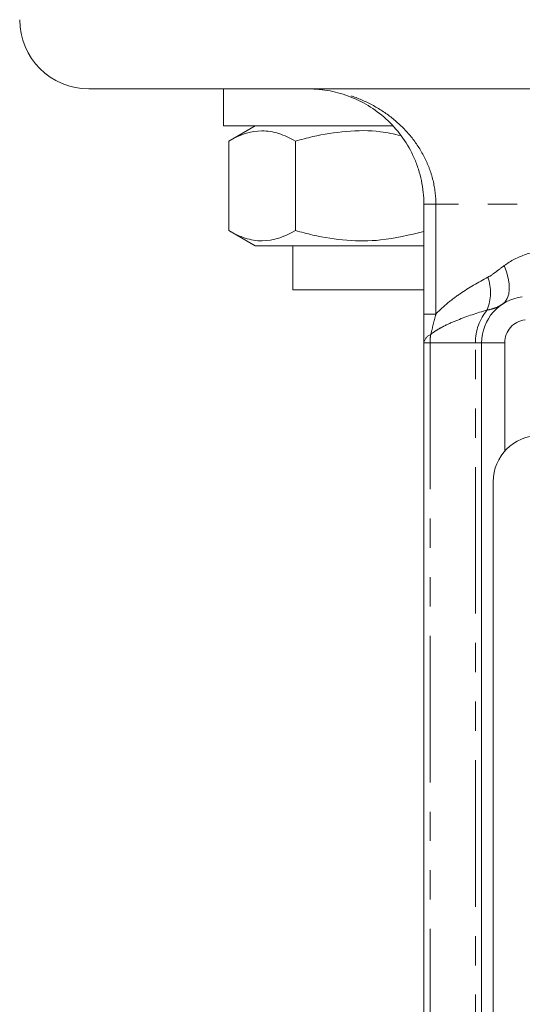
# Model space of a CAD drawing. Header units: millimetres. Extents: x -21 to 335, y -21 to 379.
# Tile 16 of 30: x 15 to 37, y 276 to 318. Entities that reach past the tile are written whole.
import ezdxf

# ---------------------------------------------------------------- set-up
doc = ezdxf.new("R2010")
doc.units = ezdxf.units.MM
doc.linetypes.add('PHANTOM', pattern=[12.7, 6.35, -1.27, 1.27, -1.27, 1.27, -1.27])

msp = doc.modelspace()

# ---------------------------------------------------------------- linework, layer by layer
at = {"color": 7, "linetype": 'Continuous', "lineweight": 15}
for p, q in [((64.928, 315.19), (17.75, 315.19)), ((23.572, 315.19), (23.572, 313.59)), ((29.572, 313.59), (23.572, 313.59)), ((24.947, 313.59), (23.799, 312.927)), ((30.888, 313.59), (29.572, 313.59)), ((23.799, 312.927), (23.799, 309.053)), ((26.686, 312.927), (26.686, 309.053)), ((32.25, 305.434), (32.25, 310.19)), ((23.799, 309.053), (24.947, 308.39)), ((24.947, 308.39), (32.25, 308.39)), ((26.572, 308.39), (26.572, 306.49)), ((32.25, 306.49), (26.572, 306.49)), ((32.25, 251.394), (32.25, 304.19)), ((34.75, 240.19), (34.75, 304.19)), ((35.25, 298.17), (35.25, 242.17))]:
    msp.add_line(p, q, dxfattribs=at)
at = {"color": 8, "linetype": 'PHANTOM', "lineweight": 0}
for p, q in [((32.77, 310.19), (32.25, 310.19)), ((59.154, 310.19), (32.77, 310.19)), ((32.77, 310.19), (32.77, 305.434)), ((32.77, 305.434), (32.25, 305.434)), ((32.518, 304.19), (32.25, 304.19)), ((32.518, 304.19), (32.518, 251.394)), ((34.482, 304.19), (32.518, 304.19)), ((34.75, 304.19), (34.482, 304.19)), ((34.482, 228.951), (34.482, 304.19)), ((35.75, 304.19), (34.75, 304.19)), ((35.75, 304.19), (35.75, 299.493))]:
    msp.add_line(p, q, dxfattribs=at)
at = {"color": 8, "linetype": 'PHANTOM', "lineweight": 0, "flags": 128}
msp.add_lwpolyline([(35.728, 307.531), (35.832, 307.259), (35.904, 306.992), (35.944, 306.739), (35.95, 306.505), (35.923, 306.295), (35.863, 306.115), (35.772, 305.969), (35.651, 305.861)], dxfattribs=at)
at = {"color": 7, "linetype": 'Continuous', "lineweight": 15}
for centre, radius, start, end in [((17.75, 318.19), 3, 180, 270), ((36.75, 304.19), 2, 96.8055, 180), ((37.25, 298.17), 2, 90, 180)]:
    msp.add_arc(centre, radius, start, end, dxfattribs=at)
at = {"color": 8, "linetype": 'PHANTOM', "lineweight": 0}
for centre, radius, start, end in [((33.054, 306.362), 2.081, 338.8293, 18.75), ((36.645, 304.212), 2.163, 139.721, 180.5815), ((36.75, 304.19), 1, 96.8055, 180), ((32.712, 304.109), 0.469, 110.7574, 170.0161), ((34.819, 304.19), 2.301, 171.0709, 180.0072)]:
    msp.add_arc(centre, radius, start, end, dxfattribs=at)
at = {"color": 7, "linetype": 'Continuous', "lineweight": 15}
for points, knots in [([(32.25, 310.19), (32.25, 310.539), (32.214, 310.882), (32.109, 311.383), (32.065, 311.548), (31.961, 311.875), (31.9, 312.036), (31.697, 312.5), (31.534, 312.79), (31.153, 313.333), (30.936, 313.585), (30.463, 314.035), (30.207, 314.234), (29.672, 314.576), (29.39, 314.72), (28.8, 314.954), (28.496, 315.042), (27.881, 315.16), (27.569, 315.19), (27.25, 315.19)], [0, 0, 0, 0, 0.125, 0.125, 0.1875, 0.1875, 0.25, 0.25, 0.375, 0.375, 0.5, 0.5, 0.625, 0.625, 0.75, 0.75, 0.875, 0.875, 1, 1, 1, 1]), ([(23.799, 312.927), (24.27, 313.199), (24.749, 313.373), (25.362, 313.374), (25.485, 313.363), (25.729, 313.323), (25.85, 313.292), (26.212, 313.176), (26.45, 313.063), (26.686, 312.927)], [0, 0, 0, 0, 0.5, 0.5, 0.625, 0.625, 0.75, 0.75, 1, 1, 1, 1]), ([(26.686, 312.927), (26.936, 312.995), (27.656, 313.192), (28.888, 313.378), (30.183, 313.409), (30.959, 313.231), (31.249, 313.165)], [0, 0, 0, 0, 0.168288, 0.484175, 0.807793, 1, 1, 1, 1]), ([(26.686, 309.053), (26.214, 308.781), (25.736, 308.607), (25.122, 308.606), (24.999, 308.617), (24.755, 308.657), (24.634, 308.688), (24.273, 308.804), (24.035, 308.917), (23.799, 309.053)], [0, 0, 0, 0, 0.5, 0.5, 0.625, 0.625, 0.75, 0.75, 1, 1, 1, 1]), ([(32.25, 309.012), (31.63, 308.861), (30.535, 308.593), (28.902, 308.594), (27.668, 308.786), (26.936, 308.985), (26.686, 309.053)], [0, 0, 0, 0, 0.338282, 0.59673, 0.862145, 1, 1, 1, 1]), ([(32.25, 304.19), (32.25, 304.39), (32.25, 304.596), (32.25, 305.012), (32.25, 305.222), (32.25, 305.434)], [0, 0, 0, 0, 0.5, 0.5, 1, 1, 1, 1])]:
    msp.add_open_spline(points, degree=3, knots=knots, dxfattribs=at)
at = {"color": 8, "linetype": 'PHANTOM', "lineweight": 0}
for points, knots in [([(32.77, 310.19), (32.77, 310.541), (32.728, 310.885), (32.607, 311.388), (32.557, 311.553), (32.438, 311.88), (32.368, 312.041), (32.137, 312.505), (31.952, 312.795), (31.523, 313.336), (31.281, 313.586), (30.756, 314.034), (30.473, 314.233), (29.883, 314.574), (29.575, 314.718), (28.931, 314.953), (28.6, 315.041), (27.932, 315.16), (27.594, 315.19), (27.25, 315.19)], [0, 0, 0, 0, 0.125, 0.125, 0.1875, 0.1875, 0.25, 0.25, 0.375, 0.375, 0.5, 0.5, 0.625, 0.625, 0.75, 0.75, 0.875, 0.875, 1, 1, 1, 1]), ([(35.728, 307.531), (36.019, 307.742), (36.331, 307.904), (37, 308.129), (37.359, 308.19), (37.724, 308.19)], [0, 0, 0, 0, 0.5, 0.5, 1, 1, 1, 1]), ([(35.025, 307.031), (35.149, 307.094), (35.264, 307.18), (35.495, 307.355), (35.61, 307.446), (35.728, 307.531)], [0, 0, 0, 0, 0.5, 0.5, 1, 1, 1, 1]), ([(32.77, 305.434), (32.931, 305.605), (33.1, 305.759), (33.452, 306.05), (33.634, 306.187), (34.2, 306.578), (34.6, 306.815), (35.025, 307.031)], [0, 0, 0, 0, 0.25, 0.25, 0.5, 0.5, 1, 1, 1, 1]), ([(34.995, 305.611), (34.552, 305.482), (34.125, 305.339), (33.51, 305.092), (33.309, 305.005), (33.015, 304.856), (32.919, 304.804), (32.728, 304.688), (32.635, 304.625), (32.546, 304.547)], [0, 0, 0, 0, 0.5, 0.5, 0.75, 0.75, 0.875, 0.875, 1, 1, 1, 1]), ([(35.651, 305.861), (35.557, 305.799), (35.467, 305.746), (35.257, 305.663), (35.137, 305.632), (34.995, 305.611)], [0, 0, 0, 0, 0.5, 0.5, 1, 1, 1, 1]), ([(32.77, 305.434), (32.732, 305.289), (32.695, 305.143), (32.622, 304.846), (32.587, 304.695), (32.546, 304.547)], [0, 0, 0, 0, 0.5, 0.5, 1, 1, 1, 1])]:
    msp.add_open_spline(points, degree=3, knots=knots, dxfattribs=at)

doc.saveas('drawing.dxf')
